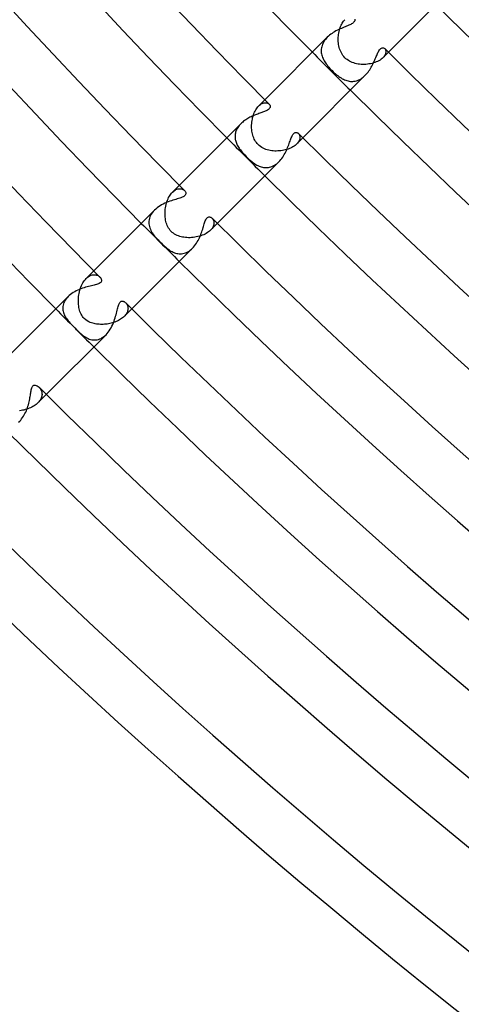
# Model space of a CAD drawing. Header units: millimetres. Extents: x -535 to 535, y -535 to 535.
# Tile 4 of 106: x -337 to -304, y -383 to -310. Entities that reach past the tile are written whole.
import ezdxf

# ---------------------------------------------------------------- set-up
doc = ezdxf.new("R2010")
doc.units = ezdxf.units.MM
doc.layers.add('HIDDEN', color=7, linetype='Continuous')
doc.layers.add('THICK', color=7, linetype='Continuous')

msp = doc.modelspace()

# ---------------------------------------------------------------- linework, layer by layer
at = {"layer": 'HIDDEN'}
for p, q in [((-313.263, -310.617), (-313.225, -310.53)), ((-313.225, -310.53), (-313.183, -310.447)), ((-313.183, -310.447), (-313.139, -310.369)), ((-313.139, -310.369), (-313.093, -310.297)), ((-313.093, -310.297), (-313.044, -310.23)), ((-313.044, -310.23), (-312.994, -310.169)), ((-312.994, -310.169), (-312.944, -310.115)), ((-313.432, -311.317), (-313.42, -311.211)), ((-313.42, -311.211), (-313.403, -311.106)), ((-313.403, -311.106), (-313.383, -311.003)), ((-313.383, -311.003), (-313.358, -310.902)), ((-313.358, -310.902), (-313.33, -310.803)), ((-313.33, -310.803), (-313.298, -310.708)), ((-313.298, -310.708), (-313.263, -310.617)), ((-314.611, -311.941), (-314.645, -312.031)), ((-314.569, -311.851), (-314.611, -311.941)), ((-314.52, -311.762), (-314.569, -311.851)), ((-314.464, -311.675), (-314.52, -311.762)), ((-314.4, -311.589), (-314.464, -311.675)), ((-314.33, -311.506), (-314.4, -311.589)), ((-314.254, -311.425), (-314.33, -311.506)), ((-313.443, -311.532), (-313.44, -311.424)), ((-313.442, -311.64), (-313.443, -311.532)), ((-313.437, -311.749), (-313.442, -311.64)), ((-313.44, -311.424), (-313.432, -311.317)), ((-313.427, -311.857), (-313.437, -311.749)), ((-313.412, -311.965), (-313.427, -311.857)), ((-313.392, -312.072), (-313.412, -311.965)), ((-314.703, -312.305), (-314.708, -312.395)), ((-314.708, -312.395), (-314.707, -312.485)), ((-314.707, -312.485), (-314.699, -312.574)), ((-314.691, -312.214), (-314.703, -312.305)), ((-314.699, -312.574), (-314.684, -312.663)), ((-314.672, -312.123), (-314.691, -312.214)), ((-314.684, -312.663), (-314.664, -312.75)), ((-314.645, -312.031), (-314.672, -312.123)), ((-314.664, -312.75), (-314.639, -312.835)), ((-313.367, -312.178), (-313.392, -312.072)), ((-313.337, -312.282), (-313.367, -312.178)), ((-313.3, -312.385), (-313.337, -312.282)), ((-313.258, -312.486), (-313.3, -312.385)), ((-313.209, -312.584), (-313.258, -312.486)), ((-313.154, -312.68), (-313.209, -312.584)), ((-313.091, -312.772), (-313.154, -312.68)), ((-309.71, -312.538), (-310.115, -312.944)), ((-309.964, -312.746), (-310.005, -312.812)), ((-309.982, -312.267), (-309.953, -312.302)), ((-309.934, -312.68), (-309.964, -312.746)), ((-309.953, -312.302), (-309.929, -312.343)), ((-309.912, -312.616), (-309.934, -312.68)), ((-309.929, -312.343), (-309.911, -312.39)), ((-309.9, -312.555), (-309.912, -312.616)), ((-309.911, -312.39), (-309.9, -312.441)), ((-309.9, -312.441), (-309.896, -312.496)), ((-309.896, -312.496), (-309.9, -312.555)), ((-314.639, -312.835), (-314.608, -312.92)), ((-314.608, -312.92), (-314.573, -313.003)), ((-314.573, -313.003), (-314.534, -313.085)), ((-314.534, -313.085), (-314.49, -313.165)), ((-314.49, -313.165), (-314.443, -313.245)), ((-314.443, -313.245), (-314.392, -313.323)), ((-314.392, -313.323), (-314.336, -313.403)), ((-314.336, -313.403), (-314.275, -313.484)), ((-314.275, -313.484), (-314.209, -313.567)), ((-313.022, -312.86), (-313.091, -312.772)), ((-312.944, -312.944), (-313.022, -312.86)), ((-312.865, -313.018), (-312.944, -312.944)), ((-312.779, -313.086), (-312.865, -313.018)), ((-312.688, -313.148), (-312.779, -313.086)), ((-312.594, -313.204), (-312.688, -313.148)), ((-312.495, -313.254), (-312.594, -313.204)), ((-312.392, -313.298), (-312.495, -313.254)), ((-312.287, -313.335), (-312.392, -313.298)), ((-312.179, -313.367), (-312.287, -313.335)), ((-312.07, -313.393), (-312.179, -313.367)), ((-311.959, -313.413), (-312.07, -313.393)), ((-311.847, -313.428), (-311.959, -313.413)), ((-311.733, -313.438), (-311.847, -313.428)), ((-311.617, -313.443), (-311.733, -313.438)), ((-311.501, -313.443), (-311.617, -313.443)), ((-311.385, -313.437), (-311.501, -313.443)), ((-311.269, -313.427), (-311.385, -313.437)), ((-311.153, -313.411), (-311.269, -313.427)), ((-311.038, -313.39), (-311.153, -313.411)), ((-310.925, -313.365), (-311.038, -313.39)), ((-310.816, -313.334), (-310.925, -313.365)), ((-310.709, -313.299), (-310.816, -313.334)), ((-310.607, -313.259), (-310.709, -313.299)), ((-310.508, -313.214), (-310.607, -313.259)), ((-310.416, -313.166), (-310.508, -313.214)), ((-310.33, -313.115), (-310.416, -313.166)), ((-310.251, -313.06), (-310.33, -313.115)), ((-310.179, -313.003), (-310.251, -313.06)), ((-310.115, -312.943), (-310.179, -313.003)), ((-310.055, -312.878), (-310.115, -312.943)), ((-310.005, -312.812), (-310.055, -312.878)), ((-314.209, -313.567), (-314.139, -313.65)), ((-314.139, -313.65), (-314.063, -313.735)), ((-314.063, -313.735), (-313.984, -313.82)), ((-313.984, -313.82), (-313.903, -313.903)), ((-313.903, -313.903), (-313.819, -313.985)), ((-313.819, -313.985), (-313.735, -314.064)), ((-313.735, -314.064), (-313.65, -314.139)), ((-313.65, -314.139), (-313.566, -314.21)), ((-313.566, -314.21), (-313.482, -314.277)), ((-313.482, -314.277), (-313.397, -314.34)), ((-313.397, -314.34), (-313.313, -314.399)), ((-313.313, -314.399), (-313.228, -314.453)), ((-313.228, -314.453), (-313.143, -314.503)), ((-313.143, -314.503), (-313.058, -314.547)), ((-313.058, -314.547), (-312.972, -314.587)), ((-312.972, -314.587), (-312.886, -314.621)), ((-312.886, -314.621), (-312.799, -314.65)), ((-312.799, -314.65), (-312.712, -314.674)), ((-312.712, -314.674), (-312.624, -314.691)), ((-312.624, -314.691), (-312.535, -314.703)), ((-312.535, -314.703), (-312.446, -314.708)), ((-312.446, -314.708), (-312.357, -314.707)), ((-312.357, -314.707), (-312.268, -314.699)), ((-312.268, -314.699), (-312.179, -314.685)), ((-312.179, -314.685), (-312.09, -314.663)), ((-312.09, -314.663), (-312.002, -314.635)), ((-312.002, -314.635), (-311.914, -314.6)), ((-311.914, -314.6), (-311.827, -314.557)), ((-311.827, -314.557), (-311.742, -314.508)), ((-311.742, -314.508), (-311.66, -314.453)), ((-311.66, -314.453), (-311.579, -314.392)), ((-311.579, -314.392), (-311.501, -314.326)), ((-311.501, -314.326), (-311.425, -314.254)), ((-318.902, -316.074), (-319.359, -316.53)), ((-319.23, -316.421), (-319.165, -316.379)), ((-319.165, -316.379), (-319.101, -316.345)), ((-319.101, -316.345), (-319.037, -316.32)), ((-319.037, -316.32), (-318.975, -316.303)), ((-318.975, -316.303), (-318.914, -316.293)), ((-318.914, -316.293), (-318.856, -316.29)), ((-318.856, -316.29), (-318.8, -316.294)), ((-318.8, -316.294), (-318.747, -316.305)), ((-318.747, -316.305), (-318.699, -316.321)), ((-318.699, -316.321), (-318.654, -316.343)), ((-318.654, -316.343), (-318.614, -316.369)), ((-318.614, -316.369), (-318.578, -316.4)), ((-319.748, -317.197), (-319.712, -317.097)), ((-319.712, -317.097), (-319.671, -317.001)), ((-319.671, -317.001), (-319.627, -316.908)), ((-319.627, -316.908), (-319.579, -316.821)), ((-319.579, -316.821), (-319.527, -316.738)), ((-319.527, -316.738), (-319.473, -316.662)), ((-319.473, -316.662), (-319.417, -316.593)), ((-319.417, -316.593), (-319.359, -316.53)), ((-319.359, -316.53), (-319.295, -316.471)), ((-319.295, -316.471), (-319.23, -316.421)), ((-320.686, -317.858), (-320.748, -317.923)), ((-319.884, -317.958), (-319.878, -317.847)), ((-319.878, -317.847), (-319.868, -317.735)), ((-319.868, -317.735), (-319.853, -317.625)), ((-319.853, -317.625), (-319.833, -317.515)), ((-319.833, -317.515), (-319.809, -317.407)), ((-319.809, -317.407), (-319.781, -317.301)), ((-319.781, -317.301), (-319.748, -317.197)), ((-321.096, -318.568), (-321.11, -318.643)), ((-321.078, -318.494), (-321.096, -318.568)), ((-321.054, -318.419), (-321.078, -318.494)), ((-321.025, -318.345), (-321.054, -318.419)), ((-320.991, -318.271), (-321.025, -318.345)), ((-320.952, -318.198), (-320.991, -318.271)), ((-320.908, -318.127), (-320.952, -318.198)), ((-320.859, -318.057), (-320.908, -318.127)), ((-320.806, -317.989), (-320.859, -318.057)), ((-320.748, -317.923), (-320.806, -317.989)), ((-319.886, -318.07), (-319.884, -317.958)), ((-319.883, -318.18), (-319.886, -318.07)), ((-319.875, -318.289), (-319.883, -318.18)), ((-319.863, -318.397), (-319.875, -318.289)), ((-319.846, -318.502), (-319.863, -318.397)), ((-319.825, -318.605), (-319.846, -318.502)), ((-319.799, -318.705), (-319.825, -318.605)), ((-316.4, -318.579), (-316.372, -318.609)), ((-316.372, -318.609), (-316.348, -318.645)), ((-321.118, -318.719), (-321.121, -318.794)), ((-321.121, -318.794), (-321.12, -318.869)), ((-321.12, -318.869), (-321.113, -318.943)), ((-321.11, -318.643), (-321.118, -318.719)), ((-321.113, -318.943), (-321.103, -319.017)), ((-321.103, -319.017), (-321.087, -319.09)), ((-321.087, -319.09), (-321.068, -319.163)), ((-321.068, -319.163), (-321.044, -319.236)), ((-321.044, -319.236), (-321.017, -319.308)), ((-321.017, -319.308), (-320.986, -319.379)), ((-319.768, -318.803), (-319.799, -318.705)), ((-319.732, -318.899), (-319.768, -318.803)), ((-319.691, -318.992), (-319.732, -318.899)), ((-319.645, -319.083), (-319.691, -318.992)), ((-319.592, -319.17), (-319.645, -319.083)), ((-319.535, -319.253), (-319.592, -319.17)), ((-319.472, -319.331), (-319.535, -319.253)), ((-319.404, -319.404), (-319.472, -319.331)), ((-316.074, -318.902), (-316.53, -319.359)), ((-316.473, -319.297), (-316.53, -319.359)), ((-316.424, -319.235), (-316.473, -319.297)), ((-316.383, -319.172), (-316.424, -319.235)), ((-316.35, -319.111), (-316.383, -319.172)), ((-316.325, -319.05), (-316.35, -319.111)), ((-316.348, -318.645), (-316.327, -318.684)), ((-316.327, -318.684), (-316.311, -318.727)), ((-316.306, -318.991), (-316.325, -319.05)), ((-316.311, -318.727), (-316.299, -318.774)), ((-316.295, -318.933), (-316.306, -318.991)), ((-316.299, -318.774), (-316.292, -318.824)), ((-316.29, -318.877), (-316.295, -318.933)), ((-316.292, -318.824), (-316.29, -318.877)), ((-320.986, -319.379), (-320.951, -319.45)), ((-320.951, -319.45), (-320.912, -319.521)), ((-320.912, -319.521), (-320.87, -319.592)), ((-320.87, -319.592), (-320.824, -319.662)), ((-320.824, -319.662), (-320.776, -319.733)), ((-320.776, -319.733), (-320.724, -319.803)), ((-320.724, -319.803), (-320.661, -319.882)), ((-320.661, -319.882), (-320.586, -319.973)), ((-320.586, -319.973), (-320.499, -320.072)), ((-320.499, -320.072), (-320.4, -320.179)), ((-319.318, -319.483), (-319.404, -319.404)), ((-319.227, -319.554), (-319.318, -319.483)), ((-319.131, -319.616), (-319.227, -319.554)), ((-319.032, -319.672), (-319.131, -319.616)), ((-318.929, -319.72), (-319.032, -319.672)), ((-318.824, -319.761), (-318.929, -319.72)), ((-318.717, -319.795), (-318.824, -319.761)), ((-318.608, -319.824), (-318.717, -319.795)), ((-318.498, -319.847), (-318.608, -319.824)), ((-318.386, -319.864), (-318.498, -319.847)), ((-318.273, -319.876), (-318.386, -319.864)), ((-318.161, -319.884), (-318.273, -319.876)), ((-318.048, -319.886), (-318.161, -319.884)), ((-317.935, -319.883), (-318.048, -319.886)), ((-317.822, -319.876), (-317.935, -319.883)), ((-317.71, -319.865), (-317.822, -319.876)), ((-317.6, -319.849), (-317.71, -319.865)), ((-317.491, -319.828), (-317.6, -319.849)), ((-317.383, -319.803), (-317.491, -319.828)), ((-317.278, -319.774), (-317.383, -319.803)), ((-317.176, -319.741), (-317.278, -319.774)), ((-317.078, -319.704), (-317.176, -319.741)), ((-316.984, -319.663), (-317.078, -319.704)), ((-316.894, -319.619), (-316.984, -319.663)), ((-316.809, -319.572), (-316.894, -319.619)), ((-316.729, -319.521), (-316.809, -319.572)), ((-316.656, -319.469), (-316.729, -319.521)), ((-316.59, -319.414), (-316.656, -319.469)), ((-316.53, -319.359), (-316.59, -319.414)), ((-320.4, -320.179), (-320.291, -320.291)), ((-320.291, -320.291), (-320.214, -320.366)), ((-320.214, -320.366), (-320.136, -320.44)), ((-320.136, -320.44), (-320.058, -320.512)), ((-320.058, -320.512), (-319.978, -320.582)), ((-319.978, -320.582), (-319.899, -320.648)), ((-319.899, -320.648), (-319.819, -320.711)), ((-319.819, -320.711), (-319.739, -320.771)), ((-319.739, -320.771), (-319.659, -320.827)), ((-318.021, -320.832), (-317.939, -320.763)), ((-317.939, -320.763), (-317.859, -320.687)), ((-319.659, -320.827), (-319.578, -320.878)), ((-319.578, -320.878), (-319.497, -320.926)), ((-319.497, -320.926), (-319.415, -320.969)), ((-319.415, -320.969), (-319.332, -321.007)), ((-319.332, -321.007), (-319.249, -321.04)), ((-319.249, -321.04), (-319.164, -321.068)), ((-319.164, -321.068), (-319.078, -321.09)), ((-319.078, -321.09), (-318.992, -321.107)), ((-318.992, -321.107), (-318.904, -321.117)), ((-318.904, -321.117), (-318.816, -321.121)), ((-318.816, -321.121), (-318.727, -321.118)), ((-318.727, -321.118), (-318.638, -321.109)), ((-318.638, -321.109), (-318.549, -321.092)), ((-318.549, -321.092), (-318.459, -321.068)), ((-318.459, -321.068), (-318.37, -321.036)), ((-318.37, -321.036), (-318.281, -320.996)), ((-318.281, -320.996), (-318.192, -320.948)), ((-318.192, -320.948), (-318.106, -320.894)), ((-318.106, -320.894), (-318.021, -320.832)), ((-325.837, -323.014), (-325.775, -322.947)), ((-325.266, -322.438), (-325.775, -322.947)), ((-325.775, -322.947), (-325.712, -322.888)), ((-325.712, -322.888), (-325.647, -322.836)), ((-325.647, -322.836), (-325.582, -322.793)), ((-325.582, -322.793), (-325.517, -322.757)), ((-325.517, -322.757), (-325.453, -322.729)), ((-325.453, -322.729), (-325.389, -322.708)), ((-325.389, -322.708), (-325.327, -322.695)), ((-325.327, -322.695), (-325.266, -322.688)), ((-325.266, -322.688), (-325.208, -322.687)), ((-325.208, -322.687), (-325.152, -322.692)), ((-325.152, -322.692), (-325.098, -322.703)), ((-325.098, -322.703), (-325.047, -322.719)), ((-325.047, -322.719), (-325, -322.74)), ((-325, -322.74), (-324.956, -322.764)), ((-324.956, -322.764), (-324.917, -322.793)), ((-324.917, -322.793), (-324.882, -322.824)), ((-326.222, -323.762), (-326.188, -323.653)), ((-326.188, -323.653), (-326.15, -323.548)), ((-326.15, -323.548), (-326.107, -323.446)), ((-326.107, -323.446), (-326.06, -323.348)), ((-326.06, -323.348), (-326.009, -323.255)), ((-326.009, -323.255), (-325.954, -323.168)), ((-325.954, -323.168), (-325.897, -323.087)), ((-325.897, -323.087), (-325.837, -323.014)), ((-327.205, -324.383), (-327.283, -324.48)), ((-327.118, -324.289), (-327.205, -324.383)), ((-326.332, -324.568), (-326.33, -324.451)), ((-326.33, -324.451), (-326.324, -324.334)), ((-326.324, -324.334), (-326.313, -324.218)), ((-326.313, -324.218), (-326.297, -324.102)), ((-326.297, -324.102), (-326.277, -323.987)), ((-326.277, -323.987), (-326.252, -323.873)), ((-326.252, -323.873), (-326.222, -323.762)), ((-327.528, -325.1), (-327.532, -325.204)), ((-327.532, -325.204), (-327.527, -325.307)), ((-327.514, -324.996), (-327.528, -325.1)), ((-327.489, -324.891), (-327.514, -324.996)), ((-327.454, -324.786), (-327.489, -324.891)), ((-327.408, -324.682), (-327.454, -324.786)), ((-327.351, -324.58), (-327.408, -324.682)), ((-327.283, -324.48), (-327.351, -324.58)), ((-326.328, -324.684), (-326.332, -324.568)), ((-326.319, -324.798), (-326.328, -324.684)), ((-326.306, -324.911), (-326.319, -324.798)), ((-326.288, -325.02), (-326.306, -324.911)), ((-326.265, -325.127), (-326.288, -325.02)), ((-326.237, -325.23), (-326.265, -325.127)), ((-322.824, -324.883), (-322.791, -324.919)), ((-322.791, -324.919), (-322.762, -324.961)), ((-322.762, -324.961), (-322.736, -325.007)), ((-322.736, -325.007), (-322.715, -325.057)), ((-322.715, -325.057), (-322.7, -325.111)), ((-322.7, -325.111), (-322.69, -325.169)), ((-322.69, -325.169), (-322.686, -325.231)), ((-327.527, -325.307), (-327.512, -325.409)), ((-327.512, -325.409), (-327.489, -325.509)), ((-327.489, -325.509), (-327.458, -325.606)), ((-327.458, -325.606), (-327.42, -325.701)), ((-327.42, -325.701), (-327.376, -325.795)), ((-327.376, -325.795), (-327.326, -325.886)), ((-327.326, -325.886), (-327.271, -325.974)), ((-326.203, -325.331), (-326.237, -325.23)), ((-326.164, -325.429), (-326.203, -325.331)), ((-326.119, -325.525), (-326.164, -325.429)), ((-326.067, -325.618), (-326.119, -325.525)), ((-326.008, -325.707), (-326.067, -325.618)), ((-325.942, -325.791), (-326.008, -325.707)), ((-325.87, -325.87), (-325.942, -325.791)), ((-325.791, -325.942), (-325.87, -325.87)), ((-323.089, -325.898), (-323.171, -325.957)), ((-323.014, -325.838), (-323.089, -325.898)), ((-322.947, -325.775), (-323.014, -325.838)), ((-322.438, -325.266), (-322.947, -325.775)), ((-322.884, -325.707), (-322.947, -325.775)), ((-322.83, -325.638), (-322.884, -325.707)), ((-322.784, -325.567), (-322.83, -325.638)), ((-322.748, -325.497), (-322.784, -325.567)), ((-322.72, -325.429), (-322.748, -325.497)), ((-322.701, -325.361), (-322.72, -325.429)), ((-322.69, -325.295), (-322.701, -325.361)), ((-322.686, -325.231), (-322.69, -325.295)), ((-327.271, -325.974), (-327.211, -326.061)), ((-327.211, -326.061), (-327.147, -326.147)), ((-327.147, -326.147), (-327.078, -326.234)), ((-327.078, -326.234), (-327.004, -326.321)), ((-327.004, -326.321), (-326.926, -326.408)), ((-326.926, -326.408), (-326.844, -326.496)), ((-326.844, -326.496), (-326.76, -326.585)), ((-326.76, -326.585), (-326.673, -326.673)), ((-325.707, -326.007), (-325.791, -325.942)), ((-325.619, -326.066), (-325.707, -326.007)), ((-325.527, -326.118), (-325.619, -326.066)), ((-325.431, -326.163), (-325.527, -326.118)), ((-325.333, -326.202), (-325.431, -326.163)), ((-325.233, -326.236), (-325.333, -326.202)), ((-325.131, -326.263), (-325.233, -326.236)), ((-325.027, -326.286), (-325.131, -326.263)), ((-324.92, -326.305), (-325.027, -326.286)), ((-324.81, -326.318), (-324.92, -326.305)), ((-324.698, -326.327), (-324.81, -326.318)), ((-324.584, -326.331), (-324.698, -326.327)), ((-324.469, -326.331), (-324.584, -326.331)), ((-324.352, -326.325), (-324.469, -326.331)), ((-324.235, -326.315), (-324.352, -326.325)), ((-324.118, -326.3), (-324.235, -326.315)), ((-324.001, -326.28), (-324.118, -326.3)), ((-323.887, -326.255), (-324.001, -326.28)), ((-323.774, -326.226), (-323.887, -326.255)), ((-323.663, -326.191), (-323.774, -326.226)), ((-323.556, -326.153), (-323.663, -326.191)), ((-323.452, -326.11), (-323.556, -326.153)), ((-323.353, -326.062), (-323.452, -326.11)), ((-323.259, -326.011), (-323.353, -326.062)), ((-323.171, -325.957), (-323.259, -326.011)), ((-326.673, -326.673), (-326.594, -326.751)), ((-326.594, -326.751), (-326.515, -326.827)), ((-326.515, -326.827), (-326.436, -326.9)), ((-326.436, -326.9), (-326.358, -326.971)), ((-326.358, -326.971), (-326.28, -327.039)), ((-326.28, -327.039), (-326.202, -327.103)), ((-326.202, -327.103), (-326.125, -327.164)), ((-326.125, -327.164), (-326.047, -327.221)), ((-326.047, -327.221), (-325.968, -327.275)), ((-325.968, -327.275), (-325.887, -327.325)), ((-325.887, -327.325), (-325.804, -327.371)), ((-325.804, -327.371), (-325.72, -327.412)), ((-324.725, -327.428), (-324.634, -327.382)), ((-324.634, -327.382), (-324.544, -327.328)), ((-324.544, -327.328), (-324.456, -327.265)), ((-324.456, -327.265), (-324.371, -327.195)), ((-324.371, -327.195), (-324.289, -327.118)), ((-325.72, -327.412), (-325.633, -327.448)), ((-325.633, -327.448), (-325.546, -327.478)), ((-325.546, -327.478), (-325.457, -327.502)), ((-325.457, -327.502), (-325.368, -327.519)), ((-325.368, -327.519), (-325.277, -327.529)), ((-325.277, -327.529), (-325.186, -327.532)), ((-325.186, -327.532), (-325.094, -327.528)), ((-325.094, -327.528), (-325.002, -327.515)), ((-325.002, -327.515), (-324.909, -327.495)), ((-324.909, -327.495), (-324.817, -327.466)), ((-324.817, -327.466), (-324.725, -327.428)), ((-331.63, -328.802), (-332.194, -329.365)), ((-332.386, -329.604), (-332.325, -329.517)), ((-332.325, -329.517), (-332.261, -329.437)), ((-332.261, -329.437), (-332.193, -329.365)), ((-332.193, -329.365), (-332.122, -329.299)), ((-332.122, -329.299), (-332.049, -329.242)), ((-332.049, -329.242), (-331.976, -329.194)), ((-331.976, -329.194), (-331.902, -329.155)), ((-331.902, -329.155), (-331.828, -329.125)), ((-331.828, -329.125), (-331.756, -329.103)), ((-331.756, -329.103), (-331.685, -329.09)), ((-331.685, -329.09), (-331.616, -329.085)), ((-331.616, -329.085), (-331.549, -329.087)), ((-331.549, -329.087), (-331.484, -329.096)), ((-331.484, -329.096), (-331.423, -329.111)), ((-331.423, -329.111), (-331.365, -329.132)), ((-331.365, -329.132), (-331.312, -329.157)), ((-331.312, -329.157), (-331.263, -329.187)), ((-331.263, -329.187), (-331.218, -329.221)), ((-331.218, -329.221), (-331.178, -329.257)), ((-332.7, -330.354), (-332.669, -330.237)), ((-332.669, -330.237), (-332.634, -330.122)), ((-332.634, -330.122), (-332.593, -330.01)), ((-332.593, -330.01), (-332.548, -329.901)), ((-332.548, -329.901), (-332.498, -329.797)), ((-332.498, -329.797), (-332.444, -329.697)), ((-332.444, -329.697), (-332.386, -329.604)), ((-333.758, -330.979), (-333.811, -331.07)), ((-333.696, -330.889), (-333.758, -330.979)), ((-333.625, -330.802), (-333.696, -330.889)), ((-333.547, -330.718), (-333.625, -330.802)), ((-332.781, -331.067), (-332.78, -330.95)), ((-332.78, -330.95), (-332.774, -330.831)), ((-332.774, -330.831), (-332.763, -330.712)), ((-332.763, -330.712), (-332.747, -330.592)), ((-332.747, -330.592), (-332.726, -330.473)), ((-332.726, -330.473), (-332.7, -330.354)), ((-333.933, -331.441), (-333.941, -331.533)), ((-333.941, -331.533), (-333.941, -331.624)), ((-333.941, -331.624), (-333.934, -331.715)), ((-333.934, -331.715), (-333.919, -331.804)), ((-333.916, -331.347), (-333.933, -331.441)), ((-333.89, -331.254), (-333.916, -331.347)), ((-333.855, -331.161), (-333.89, -331.254)), ((-333.811, -331.07), (-333.855, -331.161)), ((-332.778, -331.183), (-332.781, -331.067)), ((-332.77, -331.297), (-332.778, -331.183)), ((-332.757, -331.408), (-332.77, -331.297)), ((-332.74, -331.517), (-332.757, -331.408)), ((-332.718, -331.622), (-332.74, -331.517)), ((-332.692, -331.723), (-332.718, -331.622)), ((-332.661, -331.821), (-332.692, -331.723)), ((-328.802, -331.63), (-329.365, -332.193)), ((-329.257, -331.178), (-329.227, -331.21)), ((-329.227, -331.21), (-329.2, -331.245)), ((-329.2, -331.245), (-329.174, -331.283)), ((-329.174, -331.283), (-329.151, -331.324)), ((-329.151, -331.324), (-329.131, -331.367)), ((-329.131, -331.367), (-329.114, -331.413)), ((-329.112, -331.787), (-329.131, -331.845)), ((-329.114, -331.413), (-329.1, -331.462)), ((-329.098, -331.729), (-329.112, -331.787)), ((-329.1, -331.462), (-329.091, -331.512)), ((-329.089, -331.673), (-329.098, -331.729)), ((-329.091, -331.512), (-329.086, -331.564)), ((-329.085, -331.618), (-329.089, -331.673)), ((-329.086, -331.564), (-329.085, -331.618)), ((-333.919, -331.804), (-333.896, -331.893)), ((-333.896, -331.893), (-333.868, -331.979)), ((-333.868, -331.979), (-333.834, -332.063)), ((-333.834, -332.063), (-333.794, -332.145)), ((-333.794, -332.145), (-333.75, -332.224)), ((-333.75, -332.224), (-333.702, -332.302)), ((-333.702, -332.302), (-333.65, -332.378)), ((-333.65, -332.378), (-333.595, -332.451)), ((-333.595, -332.451), (-333.537, -332.523)), ((-333.537, -332.523), (-333.476, -332.595)), ((-332.624, -331.916), (-332.661, -331.821)), ((-332.582, -332.009), (-332.624, -331.916)), ((-332.533, -332.099), (-332.582, -332.009)), ((-332.477, -332.185), (-332.533, -332.099)), ((-332.414, -332.267), (-332.477, -332.185)), ((-332.343, -332.343), (-332.414, -332.267)), ((-332.236, -332.439), (-332.343, -332.343)), ((-332.12, -332.52), (-332.236, -332.439)), ((-332.004, -332.584), (-332.12, -332.52)), ((-329.793, -332.497), (-329.88, -332.538)), ((-329.711, -332.452), (-329.793, -332.497)), ((-329.632, -332.405), (-329.711, -332.452)), ((-329.558, -332.355), (-329.632, -332.405)), ((-329.489, -332.303), (-329.558, -332.355)), ((-329.425, -332.25), (-329.489, -332.303)), ((-329.365, -332.194), (-329.425, -332.25)), ((-329.312, -332.137), (-329.365, -332.194)), ((-329.264, -332.079), (-329.312, -332.137)), ((-329.222, -332.021), (-329.264, -332.079)), ((-329.186, -331.962), (-329.222, -332.021)), ((-329.156, -331.904), (-329.186, -331.962)), ((-329.131, -331.845), (-329.156, -331.904)), ((-333.476, -332.595), (-333.411, -332.668)), ((-333.411, -332.668), (-333.343, -332.742)), ((-333.343, -332.742), (-333.272, -332.817)), ((-333.272, -332.817), (-333.199, -332.893)), ((-333.199, -332.893), (-333.123, -332.969)), ((-333.123, -332.969), (-333.046, -333.046)), ((-333.046, -333.046), (-332.962, -333.13)), ((-332.962, -333.13), (-332.879, -333.212)), ((-332.879, -333.212), (-332.798, -333.291)), ((-331.892, -332.634), (-332.004, -332.584)), ((-331.791, -332.671), (-331.892, -332.634)), ((-331.703, -332.697), (-331.791, -332.671)), ((-331.616, -332.72), (-331.703, -332.697)), ((-331.526, -332.738), (-331.616, -332.72)), ((-331.434, -332.754), (-331.526, -332.738)), ((-331.339, -332.766), (-331.434, -332.754)), ((-331.243, -332.774), (-331.339, -332.766)), ((-331.144, -332.78), (-331.243, -332.774)), ((-331.044, -332.781), (-331.144, -332.78)), ((-330.944, -332.78), (-331.044, -332.781)), ((-330.844, -332.774), (-330.944, -332.78)), ((-330.743, -332.766), (-330.844, -332.774)), ((-330.643, -332.754), (-330.743, -332.766)), ((-330.543, -332.739), (-330.643, -332.754)), ((-330.444, -332.72), (-330.543, -332.739)), ((-330.346, -332.698), (-330.444, -332.72)), ((-330.249, -332.672), (-330.346, -332.698)), ((-330.153, -332.644), (-330.249, -332.672)), ((-330.06, -332.612), (-330.153, -332.644)), ((-329.968, -332.577), (-330.06, -332.612)), ((-329.88, -332.538), (-329.968, -332.577)), ((-332.798, -333.291), (-332.717, -333.367)), ((-332.717, -333.367), (-332.637, -333.44)), ((-332.637, -333.44), (-332.558, -333.509)), ((-332.558, -333.509), (-332.479, -333.573)), ((-332.479, -333.573), (-332.4, -333.634)), ((-332.4, -333.634), (-332.318, -333.691)), ((-332.318, -333.691), (-332.234, -333.744)), ((-332.234, -333.744), (-332.148, -333.792)), ((-332.148, -333.792), (-332.059, -333.835)), ((-332.059, -333.835), (-331.967, -333.872)), ((-331.967, -333.872), (-331.874, -333.902)), ((-331.874, -333.902), (-331.78, -333.924)), ((-331.78, -333.924), (-331.684, -333.937)), ((-331.684, -333.937), (-331.587, -333.942)), ((-331.587, -333.942), (-331.489, -333.938)), ((-331.489, -333.938), (-331.39, -333.925)), ((-331.39, -333.925), (-331.291, -333.901)), ((-331.291, -333.901), (-331.192, -333.868)), ((-331.192, -333.868), (-331.094, -333.824)), ((-331.094, -333.824), (-330.996, -333.769)), ((-330.996, -333.769), (-330.901, -333.704)), ((-330.901, -333.704), (-330.808, -333.63)), ((-330.808, -333.63), (-330.719, -333.547)), ((-335.701, -337.463), (-335.664, -337.502)), ((-335.664, -337.502), (-335.629, -337.545)), ((-335.629, -337.545), (-335.597, -337.592)), ((-335.597, -337.592), (-335.568, -337.642)), ((-335.568, -337.642), (-335.542, -337.695)), ((-335.166, -337.994), (-335.785, -338.613)), ((-335.581, -338.342), (-335.621, -338.411)), ((-335.547, -338.272), (-335.581, -338.342)), ((-335.522, -338.202), (-335.547, -338.272)), ((-335.542, -337.695), (-335.521, -337.751)), ((-335.503, -338.133), (-335.522, -338.202)), ((-335.521, -337.751), (-335.504, -337.809)), ((-335.504, -337.809), (-335.492, -337.87)), ((-335.491, -338.066), (-335.503, -338.133)), ((-335.492, -337.87), (-335.486, -337.934)), ((-335.485, -337.999), (-335.491, -338.066)), ((-335.486, -337.934), (-335.485, -337.999)), ((-336.637, -339.096), (-336.738, -339.125)), ((-336.538, -339.062), (-336.637, -339.096)), ((-336.44, -339.026), (-336.538, -339.062)), ((-336.345, -338.985), (-336.44, -339.026)), ((-336.252, -338.941), (-336.345, -338.985)), ((-336.163, -338.894), (-336.252, -338.941)), ((-336.078, -338.843), (-336.163, -338.894)), ((-335.997, -338.79), (-336.078, -338.843)), ((-335.921, -338.734), (-335.997, -338.79)), ((-335.85, -338.675), (-335.921, -338.734)), ((-335.785, -338.614), (-335.85, -338.675)), ((-335.723, -338.547), (-335.785, -338.614)), ((-335.669, -338.48), (-335.723, -338.547)), ((-335.621, -338.411), (-335.669, -338.48)), ((-337.047, -339.193), (-337.15, -339.208)), ((-336.944, -339.174), (-337.047, -339.193)), ((-336.841, -339.151), (-336.944, -339.174)), ((-336.738, -339.125), (-336.841, -339.151)), ((-337.227, -340.05), (-337.146, -339.975))]:
    msp.add_line(p, q, dxfattribs=at)
for radius, start, end in [(444, 224.74191, 225.25809), (453, 224.74701, 225.25299), (462, 224.75194, 225.24806), (471, 224.75669, 225.24331)]:
    msp.add_arc((0, 0), radius, start, end, dxfattribs=at)
at = {"layer": 'THICK'}
for p, q in [((-304.991, -307.819), (-309.71, -312.538)), ((-312.662, -310.531), (-312.743, -310.567)), ((-312.585, -310.496), (-312.662, -310.531)), ((-312.513, -310.461), (-312.585, -310.496)), ((-312.447, -310.425), (-312.513, -310.461)), ((-312.388, -310.388), (-312.447, -310.425)), ((-312.337, -310.35), (-312.388, -310.388)), ((-312.294, -310.312), (-312.337, -310.35)), ((-312.259, -310.273), (-312.294, -310.312)), ((-312.233, -310.234), (-312.259, -310.273)), ((-312.215, -310.194), (-312.233, -310.234)), ((-312.206, -310.155), (-312.215, -310.194)), ((-312.211, -310.079), (-312.204, -310.116)), ((-312.204, -310.116), (-312.206, -310.155)), ((-314.087, -311.275), (-314.173, -311.349)), ((-313.996, -311.204), (-314.087, -311.275)), ((-313.902, -311.137), (-313.996, -311.204)), ((-313.806, -311.073), (-313.902, -311.137)), ((-313.707, -311.013), (-313.806, -311.073)), ((-313.607, -310.956), (-313.707, -311.013)), ((-313.506, -310.903), (-313.607, -310.956)), ((-313.405, -310.852), (-313.506, -310.903)), ((-313.303, -310.805), (-313.405, -310.852)), ((-313.204, -310.76), (-313.303, -310.805)), ((-313.106, -310.717), (-313.204, -310.76)), ((-313.01, -310.677), (-313.106, -310.717)), ((-312.918, -310.639), (-313.01, -310.677)), ((-312.829, -310.602), (-312.918, -310.639)), ((-312.743, -310.567), (-312.829, -310.602)), ((-314.254, -311.426), (-318.902, -316.074)), ((-314.173, -311.349), (-314.254, -311.425)), ((-310.58, -312.776), (-310.548, -312.701)), ((-310.548, -312.701), (-310.517, -312.63)), ((-310.517, -312.63), (-310.486, -312.563)), ((-310.486, -312.563), (-310.452, -312.496)), ((-310.452, -312.496), (-310.415, -312.43)), ((-310.415, -312.43), (-310.374, -312.368)), ((-310.374, -312.368), (-310.329, -312.311)), ((-310.329, -312.311), (-310.28, -312.265)), ((-310.28, -312.265), (-310.23, -312.231)), ((-310.23, -312.231), (-310.178, -312.21)), ((-310.178, -312.21), (-310.125, -312.204)), ((-310.125, -312.204), (-310.073, -312.212)), ((-310.073, -312.212), (-310.025, -312.234)), ((-310.025, -312.234), (-309.982, -312.267)), ((-310.932, -313.563), (-310.884, -313.47)), ((-310.884, -313.47), (-310.839, -313.378)), ((-310.839, -313.378), (-310.797, -313.286)), ((-310.797, -313.286), (-310.756, -313.196)), ((-310.756, -313.196), (-310.718, -313.107)), ((-310.718, -313.107), (-310.681, -313.02)), ((-310.681, -313.02), (-310.646, -312.936)), ((-310.646, -312.936), (-310.613, -312.854)), ((-310.613, -312.854), (-310.58, -312.776)), ((-311.425, -314.254), (-311.352, -314.177)), ((-311.352, -314.177), (-311.282, -314.096)), ((-311.282, -314.096), (-311.216, -314.013)), ((-311.216, -314.013), (-311.153, -313.926)), ((-311.153, -313.926), (-311.093, -313.837)), ((-311.093, -313.837), (-311.036, -313.746)), ((-311.036, -313.746), (-310.983, -313.655)), ((-310.983, -313.655), (-310.932, -313.563)), ((-311.426, -314.254), (-316.074, -318.902)), ((-318.578, -316.4), (-318.534, -316.457)), ((-319.434, -317.132), (-319.514, -317.162)), ((-319.356, -317.103), (-319.434, -317.132)), ((-319.28, -317.075), (-319.356, -317.103)), ((-319.206, -317.048), (-319.28, -317.075)), ((-319.134, -317.023), (-319.206, -317.048)), ((-319.065, -316.997), (-319.134, -317.023)), ((-318.998, -316.973), (-319.065, -316.997)), ((-318.935, -316.948), (-318.998, -316.973)), ((-318.876, -316.924), (-318.935, -316.948)), ((-318.815, -316.897), (-318.876, -316.924)), ((-318.754, -316.868), (-318.815, -316.897)), ((-318.694, -316.835), (-318.754, -316.868)), ((-318.639, -316.798), (-318.694, -316.835)), ((-318.59, -316.757), (-318.639, -316.798)), ((-318.547, -316.709), (-318.59, -316.757)), ((-318.516, -316.653), (-318.547, -316.709)), ((-318.534, -316.457), (-318.507, -316.521)), ((-318.501, -316.589), (-318.516, -316.653)), ((-318.507, -316.521), (-318.501, -316.589)), ((-320.687, -317.858), (-325.266, -322.438)), ((-320.62, -317.795), (-320.686, -317.858)), ((-320.551, -317.734), (-320.62, -317.795)), ((-320.479, -317.676), (-320.551, -317.734)), ((-320.405, -317.621), (-320.479, -317.676)), ((-320.328, -317.568), (-320.405, -317.621)), ((-320.25, -317.517), (-320.328, -317.568)), ((-320.17, -317.469), (-320.25, -317.517)), ((-320.089, -317.423), (-320.17, -317.469)), ((-320.007, -317.379), (-320.089, -317.423)), ((-319.924, -317.338), (-320.007, -317.379)), ((-319.842, -317.299), (-319.924, -317.338)), ((-319.759, -317.262), (-319.842, -317.299)), ((-319.677, -317.227), (-319.759, -317.262)), ((-319.595, -317.194), (-319.677, -317.227)), ((-319.514, -317.162), (-319.595, -317.194)), ((-316.781, -318.617), (-316.749, -318.582)), ((-316.749, -318.582), (-316.717, -318.553)), ((-316.717, -318.553), (-316.684, -318.531)), ((-316.684, -318.531), (-316.65, -318.515)), ((-316.65, -318.515), (-316.617, -318.505)), ((-316.617, -318.505), (-316.583, -318.5)), ((-316.583, -318.5), (-316.549, -318.502)), ((-316.549, -318.502), (-316.517, -318.508)), ((-316.517, -318.508), (-316.485, -318.52)), ((-316.485, -318.52), (-316.455, -318.535)), ((-316.455, -318.535), (-316.426, -318.555)), ((-316.426, -318.555), (-316.4, -318.579)), ((-317.128, -319.426), (-317.092, -319.328)), ((-317.092, -319.328), (-317.058, -319.233)), ((-317.058, -319.233), (-317.026, -319.142)), ((-317.026, -319.142), (-316.994, -319.055)), ((-316.994, -319.055), (-316.963, -318.973)), ((-316.963, -318.973), (-316.932, -318.896)), ((-316.932, -318.896), (-316.902, -318.826)), ((-316.902, -318.826), (-316.872, -318.763)), ((-316.872, -318.763), (-316.842, -318.708)), ((-316.842, -318.708), (-316.812, -318.659)), ((-316.812, -318.659), (-316.781, -318.617)), ((-317.452, -320.141), (-317.397, -320.04)), ((-317.397, -320.04), (-317.345, -319.938)), ((-317.345, -319.938), (-317.296, -319.834)), ((-317.296, -319.834), (-317.25, -319.731)), ((-317.25, -319.731), (-317.207, -319.628)), ((-317.207, -319.628), (-317.166, -319.526)), ((-317.166, -319.526), (-317.128, -319.426)), ((-317.858, -320.687), (-322.438, -325.266)), ((-317.859, -320.687), (-317.782, -320.607)), ((-317.782, -320.607), (-317.71, -320.521)), ((-317.71, -320.521), (-317.64, -320.432)), ((-317.64, -320.432), (-317.574, -320.338)), ((-317.574, -320.338), (-317.511, -320.241)), ((-317.511, -320.241), (-317.452, -320.141)), ((-324.882, -322.824), (-324.842, -322.872)), ((-324.842, -322.872), (-324.811, -322.924)), ((-324.811, -322.924), (-324.792, -322.977)), ((-324.792, -322.977), (-324.785, -323.03)), ((-326.223, -323.72), (-326.345, -323.774)), ((-326.1, -323.671), (-326.223, -323.72)), ((-325.98, -323.626), (-326.1, -323.671)), ((-325.861, -323.585), (-325.98, -323.626)), ((-325.746, -323.547), (-325.861, -323.585)), ((-325.634, -323.512), (-325.746, -323.547)), ((-325.527, -323.48), (-325.634, -323.512)), ((-325.425, -323.449), (-325.527, -323.48)), ((-325.326, -323.419), (-325.425, -323.449)), ((-325.232, -323.389), (-325.326, -323.419)), ((-325.144, -323.358), (-325.232, -323.389)), ((-325.063, -323.326), (-325.144, -323.358)), ((-324.99, -323.292), (-325.063, -323.326)), ((-324.928, -323.256), (-324.99, -323.292)), ((-324.876, -323.216), (-324.928, -323.256)), ((-324.836, -323.174), (-324.876, -323.216)), ((-324.807, -323.129), (-324.836, -323.174)), ((-324.79, -323.081), (-324.807, -323.129)), ((-324.785, -323.03), (-324.79, -323.081)), ((-327.118, -324.289), (-331.63, -328.802)), ((-327.024, -324.201), (-327.118, -324.289)), ((-326.922, -324.118), (-327.024, -324.201)), ((-326.815, -324.039), (-326.922, -324.118)), ((-326.702, -323.965), (-326.815, -324.039)), ((-326.586, -323.896), (-326.702, -323.965)), ((-326.466, -323.833), (-326.586, -323.896)), ((-326.345, -323.774), (-326.466, -323.833)), ((-323.387, -325.226), (-323.36, -325.149)), ((-323.36, -325.149), (-323.331, -325.075)), ((-323.331, -325.075), (-323.298, -325.002)), ((-323.298, -325.002), (-323.261, -324.935)), ((-323.261, -324.935), (-323.217, -324.877)), ((-323.217, -324.877), (-323.17, -324.832)), ((-323.17, -324.832), (-323.12, -324.803)), ((-323.12, -324.803), (-323.069, -324.788)), ((-323.069, -324.788), (-323.016, -324.786)), ((-323.016, -324.786), (-322.964, -324.796)), ((-322.964, -324.796), (-322.914, -324.816)), ((-322.914, -324.816), (-322.867, -324.845)), ((-322.867, -324.845), (-322.824, -324.883)), ((-323.635, -326.004), (-323.597, -325.896)), ((-323.597, -325.896), (-323.561, -325.79)), ((-323.561, -325.79), (-323.529, -325.686)), ((-323.529, -325.686), (-323.498, -325.586)), ((-323.498, -325.586), (-323.469, -325.489)), ((-323.469, -325.489), (-323.441, -325.396)), ((-323.441, -325.396), (-323.414, -325.308)), ((-323.414, -325.308), (-323.387, -325.226)), ((-323.997, -326.752), (-323.934, -326.651)), ((-323.934, -326.651), (-323.875, -326.546)), ((-323.875, -326.546), (-323.819, -326.439)), ((-323.819, -326.439), (-323.768, -326.331)), ((-323.768, -326.331), (-323.72, -326.222)), ((-323.72, -326.222), (-323.676, -326.113)), ((-323.676, -326.113), (-323.635, -326.004)), ((-324.289, -327.118), (-328.802, -331.63)), ((-324.289, -327.118), (-324.211, -327.034)), ((-324.211, -327.034), (-324.135, -326.945)), ((-324.135, -326.945), (-324.064, -326.85)), ((-324.064, -326.85), (-323.997, -326.752)), ((-331.178, -329.257), (-331.137, -329.304)), ((-331.137, -329.304), (-331.103, -329.353)), ((-331.103, -329.353), (-331.077, -329.406)), ((-331.06, -329.565), (-331.079, -329.614)), ((-331.077, -329.406), (-331.06, -329.459)), ((-331.06, -329.459), (-331.054, -329.513)), ((-331.054, -329.513), (-331.06, -329.565)), ((-332.936, -330.29), (-333.048, -330.35)), ((-332.82, -330.234), (-332.936, -330.29)), ((-332.703, -330.183), (-332.82, -330.234)), ((-332.586, -330.137), (-332.703, -330.183)), ((-332.468, -330.095), (-332.586, -330.137)), ((-332.352, -330.056), (-332.468, -330.095)), ((-332.237, -330.021), (-332.352, -330.056)), ((-332.124, -329.99), (-332.237, -330.021)), ((-332.014, -329.961), (-332.124, -329.99)), ((-331.907, -329.934), (-332.014, -329.961)), ((-331.804, -329.91), (-331.907, -329.934)), ((-331.705, -329.886), (-331.804, -329.91)), ((-331.611, -329.864), (-331.705, -329.886)), ((-331.523, -329.842), (-331.611, -329.864)), ((-331.441, -329.82), (-331.523, -329.842)), ((-331.364, -329.797), (-331.441, -329.82)), ((-331.29, -329.77), (-331.364, -329.797)), ((-331.221, -329.739), (-331.29, -329.77)), ((-331.16, -329.702), (-331.221, -329.739)), ((-331.112, -329.66), (-331.16, -329.702)), ((-331.079, -329.614), (-331.112, -329.66)), ((-333.547, -330.719), (-337.994, -335.166)), ((-333.459, -330.636), (-333.547, -330.718)), ((-333.365, -330.558), (-333.459, -330.636)), ((-333.264, -330.484), (-333.365, -330.558)), ((-333.158, -330.415), (-333.264, -330.484)), ((-333.048, -330.35), (-333.158, -330.415)), ((-329.586, -331.066), (-329.553, -331.058)), ((-329.553, -331.058), (-329.519, -331.054)), ((-329.519, -331.054), (-329.484, -331.056)), ((-329.484, -331.056), (-329.449, -331.062)), ((-329.449, -331.062), (-329.415, -331.073)), ((-329.918, -331.838), (-329.893, -331.733)), ((-329.893, -331.733), (-329.87, -331.634)), ((-329.87, -331.634), (-329.847, -331.541)), ((-329.847, -331.541), (-329.824, -331.454)), ((-329.824, -331.454), (-329.801, -331.377)), ((-329.801, -331.377), (-329.778, -331.31)), ((-329.778, -331.31), (-329.754, -331.253)), ((-329.754, -331.253), (-329.729, -331.204)), ((-329.729, -331.204), (-329.704, -331.163)), ((-329.704, -331.163), (-329.677, -331.129)), ((-329.677, -331.129), (-329.648, -331.102)), ((-329.648, -331.102), (-329.618, -331.081)), ((-329.618, -331.081), (-329.586, -331.066)), ((-329.415, -331.073), (-329.382, -331.088)), ((-329.382, -331.088), (-329.349, -331.105)), ((-329.349, -331.105), (-329.317, -331.126)), ((-329.317, -331.126), (-329.287, -331.151)), ((-329.287, -331.151), (-329.257, -331.178)), ((-330.123, -332.547), (-330.08, -332.424)), ((-330.08, -332.424), (-330.041, -332.302)), ((-330.041, -332.302), (-330.005, -332.181)), ((-330.005, -332.181), (-329.973, -332.063)), ((-329.973, -332.063), (-329.944, -331.948)), ((-329.944, -331.948), (-329.918, -331.838)), ((-330.553, -333.357), (-330.476, -333.253)), ((-330.476, -333.253), (-330.405, -333.143)), ((-330.405, -333.143), (-330.339, -333.029)), ((-330.339, -333.029), (-330.278, -332.911)), ((-330.278, -332.911), (-330.221, -332.791)), ((-330.221, -332.791), (-330.17, -332.669)), ((-330.17, -332.669), (-330.123, -332.547)), ((-330.719, -333.547), (-335.166, -337.994)), ((-330.719, -333.547), (-330.634, -333.456)), ((-330.634, -333.456), (-330.553, -333.357)), ((-336.295, -337.716), (-336.281, -337.643)), ((-336.281, -337.643), (-336.265, -337.574)), ((-336.265, -337.574), (-336.246, -337.511)), ((-336.246, -337.511), (-336.224, -337.454)), ((-336.224, -337.454), (-336.2, -337.406)), ((-336.2, -337.406), (-336.171, -337.367)), ((-336.171, -337.367), (-336.138, -337.336)), ((-336.138, -337.336), (-336.099, -337.314)), ((-336.099, -337.314), (-336.049, -337.301)), ((-336.049, -337.301), (-335.987, -337.302)), ((-335.987, -337.302), (-335.916, -337.32)), ((-335.916, -337.32), (-335.842, -337.354)), ((-335.842, -337.354), (-335.77, -337.402)), ((-335.77, -337.402), (-335.701, -337.463)), ((-336.419, -338.434), (-336.398, -338.33)), ((-336.398, -338.33), (-336.38, -338.23)), ((-336.38, -338.23), (-336.363, -338.134)), ((-336.363, -338.134), (-336.348, -338.042)), ((-336.348, -338.042), (-336.334, -337.954)), ((-336.334, -337.954), (-336.321, -337.871)), ((-336.321, -337.871), (-336.309, -337.792)), ((-336.309, -337.792), (-336.295, -337.716)), ((-336.651, -339.201), (-336.607, -339.092)), ((-336.607, -339.092), (-336.567, -338.981)), ((-336.567, -338.981), (-336.531, -338.87)), ((-336.531, -338.87), (-336.498, -338.759)), ((-336.498, -338.759), (-336.469, -338.648)), ((-336.469, -338.648), (-336.442, -338.54)), ((-336.442, -338.54), (-336.419, -338.434)), ((-337.071, -339.895), (-336.999, -339.808)), ((-336.999, -339.808), (-336.931, -339.716)), ((-336.931, -339.716), (-336.867, -339.62)), ((-336.867, -339.62), (-336.807, -339.52)), ((-336.807, -339.52), (-336.751, -339.416)), ((-336.751, -339.416), (-336.699, -339.31)), ((-336.699, -339.31), (-336.651, -339.201)), ((-337.146, -339.975), (-337.071, -339.895))]:
    msp.add_line(p, q, dxfattribs=at)
for radius, start, end in [(467, 180.16665, 224.83335), (458, 180.18212, 224.81788), (471, 180.24332, 224.75669), (462, 180.24801, 224.75194), (453, 180.25294, 224.74701), (449, 180.19662, 224.80339), (444, 180.2581, 224.74191), (435, 225.26342, 269.73657), (440, 225.21042, 269.78963), (444, 225.25809, 269.7419), (449, 225.19661, 269.80338), (453, 225.25299, 269.74706), (458, 225.18211, 269.81788), (462, 225.24806, 269.75199), (467, 225.16664, 269.83335), (471, 225.24331, 269.75668), (476, 225.15003, 269.85002), (480, 225.23872, 269.76127), (486, 225.21678, 269.78327), (490, 225.23357, 269.76642)]:
    msp.add_arc((0, 0), radius, start, end, dxfattribs=at)

doc.saveas('drawing.dxf')
